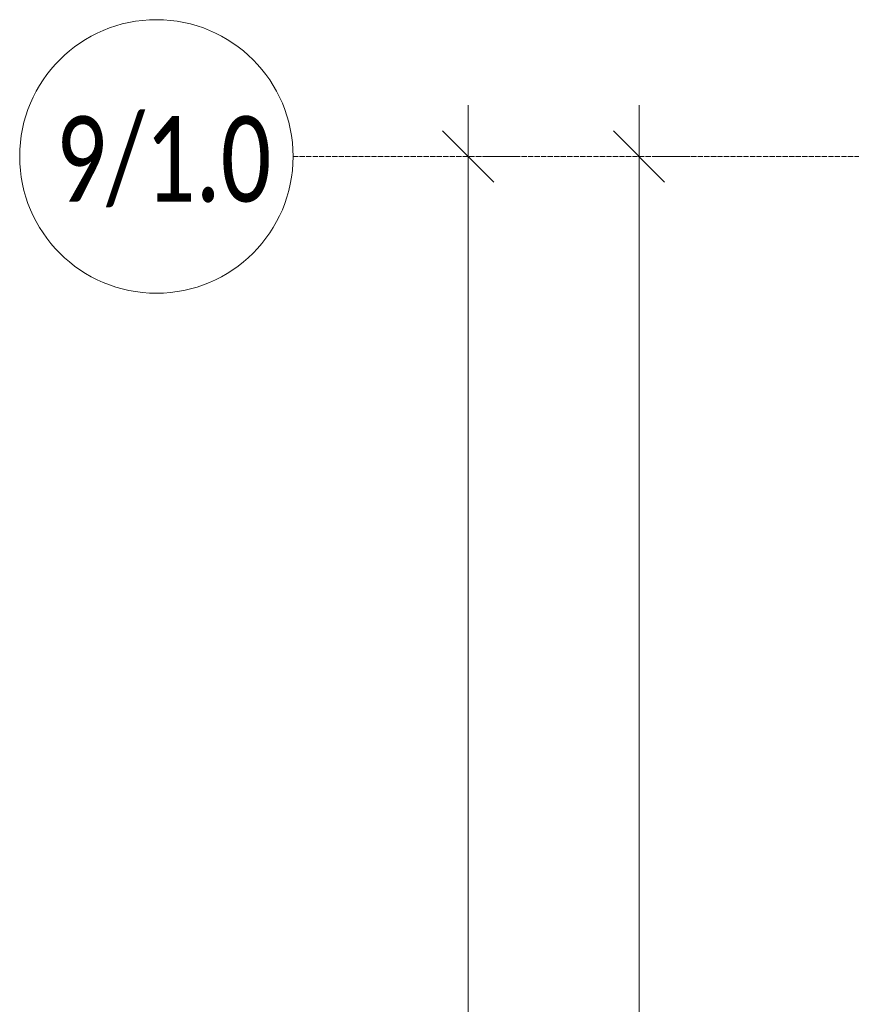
# Model space of a CAD drawing. Header units: millimetres. Extents: x -521669 to 178656, y -69521 to 433382.
# Tile 149 of 256: x -195980 to -193547, y 429669 to 432549. Entities that reach past the tile are written whole.
import ezdxf

# ---------------------------------------------------------------- set-up
doc = ezdxf.new("R2010")
doc.units = ezdxf.units.MM
doc.linetypes.add('-D1d1-15x02', pattern=[19, 15, -2, 0, -2])
doc.layers.get('Defpoints').update_dxf_attribs({"color": 31})
for name, color, linetype, lineweight in [('A-ANNO-DIMS', 8, 'Continuous', 5), ('S-GRID', 7, 'Continuous', 5), ('S-GRID-IDEN', 7, 'Continuous', 5)]:
    doc.layers.add(name, color=color, linetype=linetype, lineweight=lineweight)
doc.styles.add('Calibri Light', font='calibril.ttf', dxfattribs={"width": 0.8, "height": 250})
doc.styles.add('Calibri Light_2', font='calibril.ttf', dxfattribs={"width": 0.75, "height": 250})
doc.dimstyles.new('2_5', dxfattribs={"dimscale": 304.8, "dimtxt": 294.337106, "dimasz": 0.492126, "dimexe": 0.492126, "dimexo": 0.492126, "dimgap": 0, "dimtad": 1, "dimdec": 0, "dimrnd": 5, "dimdsep": 46, "dimtxsty": 'Calibri Light', "dimblk1": 'OBLIQUE', "dimblk2": 'OBLIQUE', "dimsah": 1, "dimcen": 0.09, "dimdle": 0.492126, "dimazin": 0, "dimtfac": 1, "dimtdec": 4, "dimtix": 1, "dimtmove": 0, "dimatfit": 3, "dimfxl": 1, "dimtvp": 1, "dimtolj": 1, "dimtzin": 0, "dimlwd": 5, "dimlwe": 5, "dimarcsym": 2})

# ---------------------------------------------------------------- blocks, each defined once
blk = doc.blocks.new('Ось сетки - 8D-802830-50_AS_M_L33')
at = {"layer": 'S-GRID-IDEN'}
blk.add_circle((0, 0), 4, dxfattribs=at)
blk = doc.blocks.new('_Oblique')
at = {"color": 0, "linetype": 'ByBlock', "lineweight": -2}
blk.add_line((-0.5, -0.5), (0.5, 0.5), dxfattribs=at)
blk = doc.blocks.new('*D12275')
at = {"layer": 'A-ANNO-DIMS', "color": 0, "lineweight": 5, "transparency": 16777216}
for p, q in [((-194168.2, 423599), (-194168.2, 432299)), ((-194124.3, 432149), (-194018.2, 432149)), ((-194124.3, 423749), (-194018.2, 423749))]:
    blk.add_line(p, q, dxfattribs=at)
at = {"layer": 'Defpoints', "color": 0, "transparency": 16777216}
for p in [(-194274.3, 432149), (-194168.2, 432149), (-194274.3, 423749)]:
    blk.add_point(p, dxfattribs=at)
at = {"layer": 'A-ANNO-DIMS', "color": 0, "lineweight": 5, "transparency": 16777216, "xscale": 150, "yscale": 150, "zscale": 150}
for p, rotation in [((-194168.2, 432149), 90), ((-194168.2, 423749), 270)]:
    blk.add_blockref('_Oblique', p, dxfattribs=dict(at, rotation=rotation))
at = {"layer": 'A-ANNO-DIMS', "color": 0, "transparency": 16777216, "insert": (-194295.9, 427949), "char_height": 250, "width": 799.053, "attachment_point": 5, "rotation": 90, "style": 'Calibri Light'}
blk.add_mtext('\\A1;8400', dxfattribs=at)
blk = doc.blocks.new('*D12276')
at = {"layer": 'A-ANNO-DIMS', "color": 0, "lineweight": 5, "transparency": 16777216}
for p, q in [((-194668.2, 402799), (-194668.2, 432299)), ((-194624.3, 432149), (-194518.2, 432149)), ((-194624.3, 402949), (-194518.2, 402949))]:
    blk.add_line(p, q, dxfattribs=at)
at = {"layer": 'Defpoints', "color": 0, "transparency": 16777216}
for p in [(-194774.3, 432149), (-194668.2, 432149), (-194774.3, 402949)]:
    blk.add_point(p, dxfattribs=at)
at = {"layer": 'A-ANNO-DIMS', "color": 0, "lineweight": 5, "transparency": 16777216, "xscale": 150, "yscale": 150, "zscale": 150}
for p, rotation in [((-194668.2, 432149), 90), ((-194668.2, 402949), 270)]:
    blk.add_blockref('_Oblique', p, dxfattribs=dict(at, rotation=rotation))
at = {"layer": 'A-ANNO-DIMS', "color": 0, "transparency": 16777216, "insert": (-194795.9, 417549), "char_height": 250, "width": 978.55, "attachment_point": 5, "rotation": 90, "style": 'Calibri Light'}
blk.add_mtext('\\A1;29200', dxfattribs=at)

msp = doc.modelspace()

# ---------------------------------------------------------------- linework, layer by layer
at = {"layer": 'S-GRID', "linetype": '-D1d1-15x02'}
msp.add_line((-195180.468295, 432148.950929), (-153777.440031, 432148.950929), dxfattribs=at)

# ---------------------------------------------------------------- block references
at = {"layer": 'S-GRID-IDEN', "xscale": 99.99999999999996, "yscale": 99.99999999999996, "zscale": 99.99999999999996, "rotation": 270}
msp.add_blockref('Ось сетки - 8D-802830-50_AS_M_L33', (-195580.468295, 432148.950929), dxfattribs=at)

# ---------------------------------------------------------------- texts
at = {"layer": 'S-GRID-IDEN', "insert": (-195874.947813, 432266.656332), "char_height": 250, "width": 701.4765625, "attachment_point": 1, "style": 'Calibri Light_2'}
msp.add_mtext('9/1.0', dxfattribs=at)

# ---------------------------------------------------------------- dimensions: what is measured, and where the dimension line sits
at = {"layer": 'A-ANNO-DIMS'}
for base, p1, p2, override, picture, middle in [((-194668.220766, 432148.950929), (-194774.286783, 402948.950929), (-194774.286783, 432148.950929), {"dimpost": '<>', "dimfxl": 29200}, '*D12276', (-194795.913074, 417548.950929)), ((-194168.220766, 432148.950929), (-194274.286783, 423748.950929), (-194274.286783, 432148.950929), {"dimpost": '<>', "dimfxl": 8400}, '*D12275', (-194295.913074, 427948.950929))]:
    dim = msp.add_linear_dim(base=base, p1=p1, p2=p2, angle=90, dimstyle='2_5', override=override, dxfattribs=at)
    dim.commit()
    dim.dimension.update_dxf_attribs({"geometry": picture, "text_midpoint": middle})

doc.saveas('drawing.dxf')
